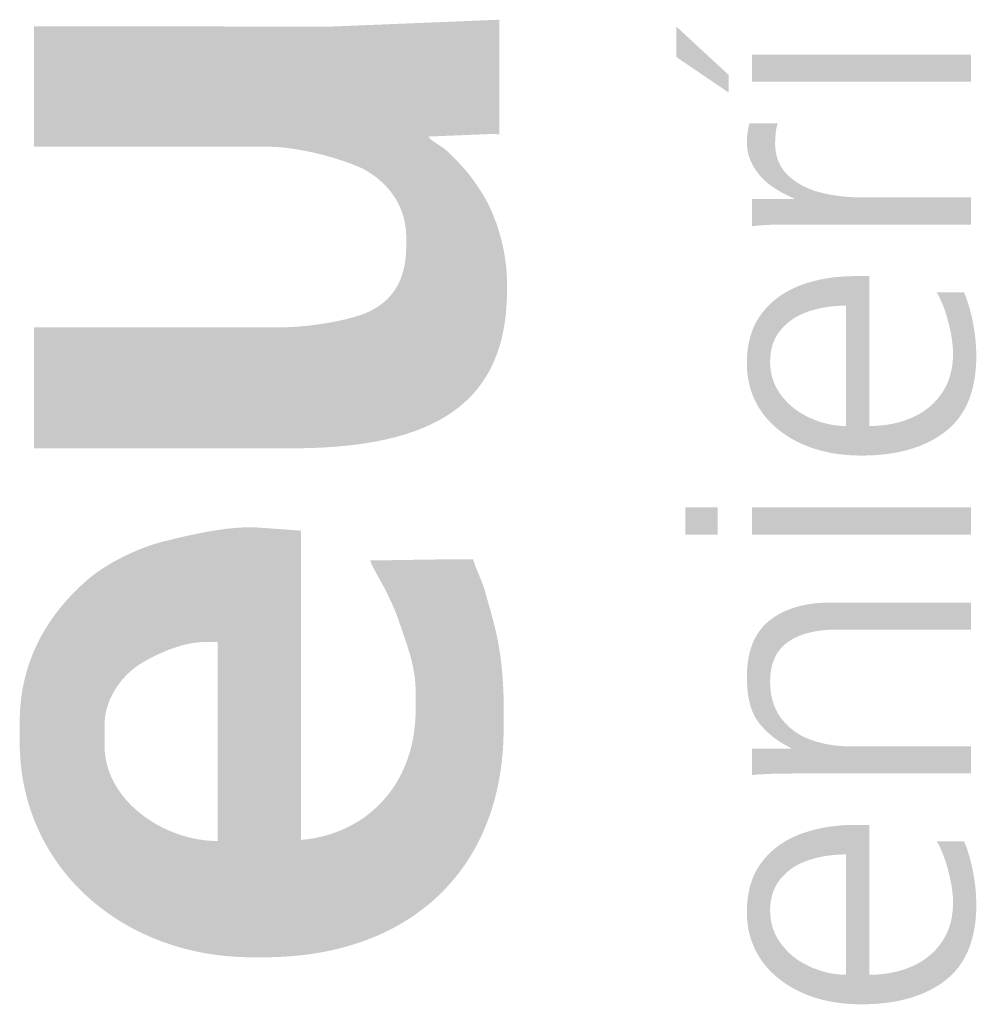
# Model space of a CAD drawing. Header units: millimetres. Extents: x -49 to 798, y -127 to 363.
# Tile 59 of 170: x 180.44 to 182.67, y -87.76 to -85.45. Entities that reach past the tile are written whole.
import ezdxf

# ---------------------------------------------------------------- set-up
doc = ezdxf.new("R2010")
doc.units = ezdxf.units.MM
doc.header["$MEASUREMENT"] = 0
doc.layers.add('grabado', color=3, linetype='Continuous', true_color=0x00ff00)

msp = doc.modelspace()

# ---------------------------------------------------------------- hatches: boundary and pattern name
at = {"layer": 'grabado'}
for points in [[(181.065, -86.4557), (181.1196, -86.4548), (181.1461, -86.4536), (181.1721, -86.4519), (181.1974, -86.4497), (181.2222, -86.4469), (181.2464, -86.4435), (181.2699, -86.4395), (181.2928, -86.4348), (181.3039, -86.4322), (181.3149, -86.4295), (181.3257, -86.4265), (181.3364, -86.4234), (181.3468, -86.4201), (181.3571, -86.4166), (181.3671, -86.413), (181.377, -86.4091), (181.3866, -86.405), (181.3961, -86.4008), (181.4054, -86.3963), (181.4144, -86.3916), (181.4233, -86.3868), (181.4319, -86.3817), (181.4403, -86.3764), (181.4485, -86.3708), (181.4565, -86.3651), (181.4642, -86.3591), (181.4717, -86.3529), (181.479, -86.3465), (181.4861, -86.3398), (181.4895, -86.3364), (181.4929, -86.3329), (181.4962, -86.3294), (181.4994, -86.3257), (181.5026, -86.3221), (181.5057, -86.3183), (181.5088, -86.3145), (181.5118, -86.3107), (181.5148, -86.3068), (181.5176, -86.3028), (181.5205, -86.2987), (181.5232, -86.2946), (181.5259, -86.2905), (181.5285, -86.2862), (181.5311, -86.2819), (181.5336, -86.2775), (181.536, -86.2731), (181.5384, -86.2686), (181.5407, -86.264), (181.5429, -86.2594), (181.5471, -86.2499), (181.5511, -86.2401), (181.5548, -86.2301), (181.5582, -86.2197), (181.5614, -86.2091), (181.5642, -86.1982), (181.5668, -86.187), (181.5691, -86.1755), (181.5711, -86.1637), (181.5728, -86.1516), (181.5742, -86.1392), (181.5752, -86.1265), (181.576, -86.1135), (181.5765, -86.1002), (181.5767, -86.0865), (181.5767, -86.0865), (181.5767, -86.0689), (181.5766, -86.0614), (181.5763, -86.054), (181.576, -86.0465), (181.5755, -86.0391), (181.5748, -86.0318), (181.574, -86.0244), (181.5731, -86.0171), (181.572, -86.0098), (181.5696, -85.9953), (181.5667, -85.9811), (181.5634, -85.9672), (181.5596, -85.9536), (181.5556, -85.9403), (181.5512, -85.9274), (181.5465, -85.9149), (181.5416, -85.903), (181.5364, -85.8916), (181.5311, -85.8807), (181.5283, -85.8755), (181.5256, -85.8705), (181.5228, -85.8656), (181.5199, -85.8609), (181.5061, -85.8397), (181.4998, -85.8305), (181.4935, -85.8219), (181.4869, -85.8134), (181.4799, -85.8049), (181.4721, -85.7961), (181.4632, -85.7866), (181.4467, -85.7697), (181.4423, -85.7654), (181.4379, -85.7612), (181.4335, -85.7574), (181.4314, -85.7555), (181.4292, -85.7538), (181.4274, -85.7526), (181.4091, -85.7404), (181.4063, -85.7385), (181.4036, -85.7365), (181.4011, -85.7346), (181.3999, -85.7337), (181.3987, -85.7327), (181.3977, -85.7318), (181.3967, -85.7309), (181.3958, -85.7301), (181.3954, -85.7296), (181.395, -85.7292), (181.3946, -85.7288), (181.3942, -85.7284), (181.3939, -85.728), (181.3936, -85.7276), (181.3935, -85.7274), (181.3933, -85.7272), (181.3932, -85.727), (181.3931, -85.7268), (181.393, -85.7266), (181.3929, -85.7265), (181.3928, -85.7263), (181.3927, -85.7261), (181.3927, -85.7261), (181.5464, -85.7198), (181.5464, -85.7198), (181.559, -85.7211), (181.559, -85.721), (181.559, -85.4527), (181.559, -85.4527), (181.1596, -85.469), (181.1595, -85.469), (180.4703, -85.4678), (180.4703, -85.4678), (180.4703, -85.75), (180.4703, -85.75), (181.0197, -85.75), (181.0264, -85.7501), (181.0332, -85.7504), (181.0402, -85.7507), (181.0473, -85.7513), (181.0619, -85.7527), (181.0768, -85.7547), (181.0919, -85.7572), (181.107, -85.76), (181.1222, -85.7632), (181.1372, -85.7667), (181.1519, -85.7705), (181.1663, -85.7745), (181.1801, -85.7787), (181.1933, -85.783), (181.2058, -85.7874), (181.2175, -85.7918), (181.2281, -85.7961), (181.233, -85.7983), (181.2377, -85.8005), (181.2427, -85.8031), (181.2478, -85.806), (181.2528, -85.8089), (181.2577, -85.8121), (181.2625, -85.8154), (181.2673, -85.8188), (181.2721, -85.8224), (181.2767, -85.8262), (181.2812, -85.8301), (181.2857, -85.8342), (181.29, -85.8384), (181.2942, -85.8427), (181.2983, -85.8473), (181.3022, -85.8519), (181.306, -85.8567), (181.3097, -85.8617), (181.3114, -85.8643), (181.3132, -85.8668), (181.3148, -85.8695), (181.3165, -85.8721), (181.3181, -85.8748), (181.3196, -85.8775), (181.3211, -85.8803), (181.3226, -85.8831), (181.324, -85.886), (181.3254, -85.8889), (181.3267, -85.8918), (181.328, -85.8947), (181.3292, -85.8977), (181.3303, -85.9008), (181.3314, -85.9038), (181.3325, -85.9069), (181.3335, -85.9101), (181.3344, -85.9133), (181.3353, -85.9165), (181.3361, -85.9198), (181.3369, -85.923), (181.3376, -85.9264), (181.3382, -85.9297), (181.3388, -85.9332), (181.3393, -85.9366), (181.3398, -85.9401), (181.3401, -85.9436), (181.3405, -85.9472), (181.3407, -85.9507), (181.3409, -85.9544), (181.341, -85.958), (181.341, -85.9617), (181.341, -85.9617), (181.341, -85.9819), (181.3409, -85.9893), (181.3407, -85.9964), (181.3402, -86.0034), (181.3396, -86.0102), (181.3387, -86.0169), (181.3377, -86.0233), (181.3366, -86.0296), (181.3352, -86.0357), (181.3337, -86.0416), (181.3329, -86.0445), (181.332, -86.0474), (181.3311, -86.0502), (181.3302, -86.053), (181.3292, -86.0558), (181.3281, -86.0585), (181.327, -86.0611), (181.3259, -86.0637), (181.3248, -86.0663), (181.3236, -86.0689), (181.3223, -86.0714), (181.321, -86.0738), (181.3197, -86.0762), (181.3183, -86.0786), (181.3169, -86.081), (181.3155, -86.0833), (181.314, -86.0855), (181.3125, -86.0878), (181.3109, -86.09), (181.3093, -86.0921), (181.3076, -86.0942), (181.3059, -86.0963), (181.3042, -86.0983), (181.3024, -86.1003), (181.3006, -86.1023), (181.2988, -86.1042), (181.2969, -86.1061), (181.295, -86.108), (181.293, -86.1098), (181.291, -86.1116), (181.289, -86.1134), (181.2869, -86.1151), (181.2848, -86.1168), (181.2827, -86.1184), (181.2805, -86.12), (181.2783, -86.1216), (181.276, -86.1232), (181.2737, -86.1247), (181.269, -86.1276), (181.2642, -86.1304), (181.2592, -86.1331), (181.2541, -86.1356), (181.25, -86.1375), (181.2456, -86.1394), (181.241, -86.1412), (181.236, -86.143), (181.2308, -86.1448), (181.2253, -86.1465), (181.2137, -86.1499), (181.2013, -86.153), (181.1883, -86.1561), (181.1747, -86.1589), (181.1608, -86.1615), (181.1467, -86.1638), (181.1324, -86.1659), (181.1182, -86.1678), (181.1041, -86.1693), (181.0904, -86.1705), (181.0771, -86.1714), (181.0644, -86.172), (181.0524, -86.1722), (181.0524, -86.1722), (180.4703, -86.1722), (180.4703, -86.1722), (180.4703, -86.4557), (180.4703, -86.4557)], [(182.0954, -85.6234), (182.0954, -85.5823), (182.0954, -85.5823), (181.9729, -85.4689), (181.9729, -85.4689), (181.9729, -85.5401), (181.9729, -85.5401)], [(182.6618, -85.5975), (182.6618, -85.5342), (182.6618, -85.5342), (182.1498, -85.5342), (182.1498, -85.5342), (182.1498, -85.5975), (182.1498, -85.5975)], [(182.6618, -85.9319), (182.6618, -85.8686), (182.6618, -85.8686), (182.4088, -85.8686), (182.3957, -85.8685), (182.3829, -85.8679), (182.3703, -85.867), (182.3579, -85.8658), (182.3457, -85.8641), (182.3337, -85.8622), (182.3219, -85.8598), (182.3103, -85.8571), (182.3047, -85.8556), (182.2992, -85.854), (182.2937, -85.8522), (182.2884, -85.8503), (182.2833, -85.8483), (182.2782, -85.8461), (182.2733, -85.8438), (182.2684, -85.8414), (182.2637, -85.8388), (182.2591, -85.8361), (182.2547, -85.8333), (182.2503, -85.8304), (182.2461, -85.8273), (182.242, -85.8241), (182.238, -85.8207), (182.2342, -85.8173), (182.2323, -85.8155), (182.2305, -85.8136), (182.2288, -85.8117), (182.2271, -85.8098), (182.2254, -85.8079), (182.2239, -85.8059), (182.2223, -85.8038), (182.2209, -85.8018), (182.2195, -85.7997), (182.2181, -85.7976), (182.2169, -85.7954), (182.2156, -85.7932), (182.2145, -85.7909), (182.2134, -85.7886), (182.2123, -85.7863), (182.2114, -85.784), (182.2104, -85.7816), (182.2096, -85.7792), (182.2088, -85.7767), (182.208, -85.7742), (182.2073, -85.7716), (182.2067, -85.7691), (182.2061, -85.7665), (182.2056, -85.7638), (182.2052, -85.7611), (182.2048, -85.7584), (182.2045, -85.7556), (182.2042, -85.7528), (182.204, -85.75), (182.2038, -85.7471), (182.2037, -85.7442), (182.2037, -85.7413), (182.2038, -85.7347), (182.2041, -85.7284), (182.2046, -85.7223), (182.2052, -85.7164), (182.2056, -85.7136), (182.206, -85.7107), (182.2065, -85.708), (182.207, -85.7053), (182.2076, -85.7027), (182.2082, -85.7001), (182.2089, -85.6975), (182.2096, -85.6951), (182.2096, -85.6951), (182.1435, -85.6951), (182.1421, -85.7005), (182.1409, -85.7059), (182.1399, -85.7114), (182.1391, -85.7169), (182.1384, -85.7225), (182.138, -85.728), (182.1377, -85.7336), (182.1376, -85.7393), (182.1377, -85.743), (182.1378, -85.7468), (182.1381, -85.7505), (182.1385, -85.7542), (182.1391, -85.7578), (182.1397, -85.7614), (182.1405, -85.765), (182.1414, -85.7685), (182.1424, -85.772), (182.1435, -85.7755), (182.1448, -85.779), (182.1461, -85.7824), (182.1476, -85.7857), (182.1492, -85.7891), (182.151, -85.7924), (182.1528, -85.7957), (182.1548, -85.7989), (182.1568, -85.802), (182.1588, -85.8051), (182.161, -85.8081), (182.1632, -85.8111), (182.1655, -85.814), (182.1678, -85.8168), (182.1702, -85.8196), (182.1727, -85.8223), (182.1753, -85.825), (182.178, -85.8276), (182.1807, -85.8302), (182.1834, -85.8326), (182.1863, -85.835), (182.1892, -85.8374), (182.1922, -85.8397), (182.1984, -85.8441), (182.2048, -85.8484), (182.2114, -85.8525), (182.2183, -85.8565), (182.2254, -85.8603), (182.2327, -85.8639), (182.2402, -85.8674), (182.2479, -85.8707), (182.2479, -85.8707), (182.2479, -85.8725), (182.2479, -85.8725), (182.1498, -85.8725), (182.1498, -85.8725), (182.1498, -85.9358), (182.1621, -85.9345), (182.1738, -85.9335), (182.185, -85.9328), (182.1957, -85.9324), (182.2641, -85.9319), (182.2642, -85.9319)], [(182.0695, -86.6572), (182.0695, -86.5939), (182.0695, -86.5939), (181.994, -86.5939), (181.994, -86.5939), (181.994, -86.6572), (181.994, -86.6572)], [(182.6618, -86.6572), (182.6618, -86.5939), (182.6618, -86.5939), (182.1498, -86.5939), (182.1498, -86.5939), (182.1498, -86.6572), (182.1498, -86.6572)], [(182.6618, -87.2159), (182.6618, -87.1526), (182.6618, -87.1526), (182.3783, -87.1526), (182.3724, -87.1526), (182.3665, -87.1524), (182.3607, -87.1521), (182.3549, -87.1517), (182.3491, -87.1512), (182.3434, -87.1506), (182.3378, -87.1498), (182.3321, -87.149), (182.3265, -87.148), (182.321, -87.1469), (182.3155, -87.1457), (182.31, -87.1444), (182.3046, -87.1429), (182.2992, -87.1414), (182.2939, -87.1397), (182.2886, -87.1379), (182.2834, -87.136), (182.2783, -87.134), (182.2758, -87.1329), (182.2733, -87.1317), (182.2709, -87.1306), (182.2684, -87.1294), (182.266, -87.1281), (182.2637, -87.1269), (182.2614, -87.1255), (182.2591, -87.1242), (182.2568, -87.1228), (182.2546, -87.1213), (182.2524, -87.1199), (182.2502, -87.1183), (182.248, -87.1168), (182.2459, -87.1152), (182.2438, -87.1136), (182.2417, -87.1119), (182.2397, -87.1102), (182.2377, -87.1084), (182.2357, -87.1067), (182.2338, -87.1048), (182.2319, -87.103), (182.23, -87.1011), (182.2281, -87.0991), (182.2263, -87.0972), (182.2245, -87.0951), (182.2227, -87.0931), (182.2193, -87.0889), (182.2176, -87.0867), (182.216, -87.0845), (182.2144, -87.0823), (182.2129, -87.08), (182.2114, -87.0777), (182.21, -87.0753), (182.2086, -87.0729), (182.2073, -87.0705), (182.2061, -87.068), (182.2049, -87.0655), (182.2037, -87.063), (182.2026, -87.0604), (182.2016, -87.0578), (182.2006, -87.0552), (182.1997, -87.0525), (182.1988, -87.0498), (182.198, -87.047), (182.1972, -87.0442), (182.1965, -87.0414), (182.1958, -87.0385), (182.1952, -87.0356), (182.1947, -87.0327), (182.1942, -87.0297), (182.1937, -87.0267), (182.1933, -87.0236), (182.193, -87.0205), (182.1927, -87.0174), (182.1924, -87.0142), (182.1921, -87.0078), (182.192, -87.0012), (182.192, -86.9973), (182.1922, -86.9934), (182.1924, -86.9897), (182.1926, -86.986), (182.193, -86.9824), (182.1934, -86.9788), (182.194, -86.9753), (182.1946, -86.9718), (182.1953, -86.9685), (182.196, -86.9652), (182.1969, -86.9619), (182.1978, -86.9588), (182.1988, -86.9556), (182.1999, -86.9526), (182.2011, -86.9496), (182.2023, -86.9467), (182.2036, -86.9438), (182.205, -86.9411), (182.2065, -86.9383), (182.2081, -86.9357), (182.2097, -86.9331), (182.2115, -86.9306), (182.2133, -86.9281), (182.2152, -86.9257), (182.2171, -86.9234), (182.2192, -86.9211), (182.2213, -86.9189), (182.2235, -86.9168), (182.2258, -86.9147), (182.2282, -86.9127), (182.2306, -86.9108), (182.2332, -86.9089), (182.2358, -86.9071), (182.2385, -86.9054), (182.2412, -86.9037), (182.244, -86.902), (182.2469, -86.9005), (182.2499, -86.8989), (182.2529, -86.8975), (182.256, -86.8961), (182.2591, -86.8947), (182.2623, -86.8934), (182.2656, -86.8922), (182.269, -86.891), (182.2724, -86.8899), (182.2759, -86.8888), (182.2795, -86.8878), (182.2831, -86.8869), (182.2868, -86.886), (182.2906, -86.8851), (182.2944, -86.8844), (182.2983, -86.8836), (182.3063, -86.8824), (182.3146, -86.8813), (182.3231, -86.8805), (182.3319, -86.8799), (182.341, -86.8796), (182.3503, -86.8795), (182.3504, -86.8795), (182.6618, -86.8795), (182.6618, -86.8795), (182.6618, -86.8162), (182.6618, -86.8162), (182.3343, -86.8162), (182.3231, -86.8164), (182.3122, -86.8169), (182.3016, -86.8177), (182.2913, -86.8188), (182.2862, -86.8195), (182.2813, -86.8203), (182.2764, -86.8212), (182.2715, -86.8221), (182.2668, -86.8232), (182.2621, -86.8243), (182.2575, -86.8255), (182.253, -86.8267), (182.2485, -86.8281), (182.2441, -86.8295), (182.2398, -86.8311), (182.2356, -86.8327), (182.2314, -86.8344), (182.2273, -86.8361), (182.2233, -86.838), (182.2194, -86.8399), (182.2155, -86.8419), (182.2117, -86.844), (182.208, -86.8462), (182.2043, -86.8485), (182.2008, -86.8508), (182.1973, -86.8533), (182.1938, -86.8558), (182.1905, -86.8584), (182.1872, -86.8611), (182.1841, -86.8638), (182.181, -86.8667), (182.1781, -86.8697), (182.1752, -86.8727), (182.1725, -86.8759), (182.1699, -86.8791), (182.1673, -86.8825), (182.1649, -86.8859), (182.1626, -86.8894), (182.1604, -86.8931), (182.1582, -86.8968), (182.1562, -86.9006), (182.1543, -86.9045), (182.1525, -86.9085), (182.1508, -86.9126), (182.1492, -86.9168), (182.1477, -86.9211), (182.1463, -86.9254), (182.145, -86.9299), (182.1438, -86.9345), (182.1428, -86.9391), (182.1418, -86.9439), (182.1409, -86.9487), (182.1401, -86.9536), (182.1395, -86.9587), (182.1389, -86.9638), (182.1384, -86.969), (182.1381, -86.9743), (182.1378, -86.9797), (182.1377, -86.9852), (182.1376, -86.9908), (182.1377, -86.9996), (182.1381, -87.0081), (182.1386, -87.0164), (182.1394, -87.0244), (182.1404, -87.0321), (182.141, -87.0358), (182.1417, -87.0395), (182.1424, -87.0431), (182.1432, -87.0467), (182.144, -87.0501), (182.1449, -87.0535), (182.1458, -87.0569), (182.1468, -87.0602), (182.1478, -87.0634), (182.1489, -87.0665), (182.1501, -87.0696), (182.1513, -87.0726), (182.1526, -87.0755), (182.1539, -87.0783), (182.1553, -87.0811), (182.1567, -87.0839), (182.1582, -87.0865), (182.1598, -87.0891), (182.1614, -87.0916), (182.1631, -87.0941), (182.1648, -87.0964), (182.1666, -87.0987), (182.1702, -87.1032), (182.174, -87.1076), (182.178, -87.1118), (182.182, -87.1159), (182.1862, -87.1199), (182.1906, -87.1238), (182.195, -87.1276), (182.1996, -87.1313), (182.2043, -87.1348), (182.2092, -87.1382), (182.2141, -87.1416), (182.2193, -87.1448), (182.2245, -87.1479), (182.2299, -87.1509), (182.2354, -87.1537), (182.241, -87.1565), (182.241, -87.1565), (182.241, -87.1585), (182.241, -87.1585), (182.1498, -87.1585), (182.1498, -87.1585), (182.1498, -87.2198), (182.1606, -87.2188), (182.1726, -87.218), (182.2002, -87.2168), (182.27, -87.2159), (182.27, -87.2159)]]:
    msp.add_hatch(color=256, dxfattribs=at).paths.add_polyline_path(points, flags=0)
h = msp.add_hatch(color=256, dxfattribs=at)
h.paths.add_polyline_path([(182.5813, -86.0909), (182.5832, -86.0939), (182.585, -86.097), (182.5868, -86.1002), (182.5886, -86.1037), (182.5903, -86.1073), (182.592, -86.111), (182.5937, -86.1149), (182.5954, -86.119), (182.5987, -86.1277), (182.6019, -86.137), (182.605, -86.1469), (182.6079, -86.1576), (182.6107, -86.1683), (182.6131, -86.1787), (182.6151, -86.1888), (182.6168, -86.1986), (182.618, -86.2081), (182.6185, -86.2127), (182.6189, -86.2172), (182.6193, -86.2217), (182.6195, -86.226), (182.6196, -86.2303), (182.6197, -86.2345), (182.6196, -86.2411), (182.6193, -86.2476), (182.6188, -86.2539), (182.6181, -86.2601), (182.6176, -86.2632), (182.6172, -86.2662), (182.6166, -86.2692), (182.6161, -86.2722), (182.6154, -86.2752), (182.6147, -86.2781), (182.614, -86.281), (182.6132, -86.2839), (182.6124, -86.2867), (182.6115, -86.2895), (182.6106, -86.2923), (182.6096, -86.295), (182.6086, -86.2978), (182.6075, -86.3005), (182.6064, -86.3031), (182.6052, -86.3057), (182.604, -86.3084), (182.6027, -86.3109), (182.6013, -86.3135), (182.5999, -86.316), (182.5985, -86.3185), (182.597, -86.3209), (182.5955, -86.3234), (182.5923, -86.3281), (182.5906, -86.3305), (182.5889, -86.3328), (182.5872, -86.335), (182.5854, -86.3373), (182.5836, -86.3394), (182.5818, -86.3416), (182.5799, -86.3437), (182.578, -86.3458), (182.576, -86.3478), (182.574, -86.3499), (182.572, -86.3518), (182.5699, -86.3538), (182.5678, -86.3557), (182.5657, -86.3575), (182.5635, -86.3594), (182.5613, -86.3612), (182.559, -86.3629), (182.5567, -86.3646), (182.5544, -86.3663), (182.5521, -86.368), (182.5497, -86.3696), (182.5472, -86.3712), (182.5447, -86.3727), (182.5397, -86.3757), (182.5345, -86.3785), (182.5291, -86.3812), (182.5236, -86.3837), (182.518, -86.3861), (182.5123, -86.3883), (182.5065, -86.3903), (182.5006, -86.3923), (182.4947, -86.394), (182.4886, -86.3956), (182.4825, -86.3971), (182.4764, -86.3984), (182.4701, -86.3995), (182.4638, -86.4005), (182.4573, -86.4014), (182.4508, -86.402), (182.4442, -86.4026), (182.4376, -86.403), (182.4308, -86.4032), (182.424, -86.4033), (182.424, -86.4032), (182.424, -86.0526), (182.424, -86.0526), (182.3917, -86.0526), (182.3828, -86.0527), (182.374, -86.0529), (182.3653, -86.0534), (182.3567, -86.054), (182.3483, -86.0547), (182.3399, -86.0556), (182.3317, -86.0567), (182.3236, -86.058), (182.3156, -86.0594), (182.3077, -86.061), (182.2999, -86.0628), (182.2922, -86.0647), (182.2847, -86.0669), (182.2772, -86.0691), (182.2699, -86.0716), (182.2626, -86.0742), (182.2556, -86.077), (182.2487, -86.08), (182.242, -86.0831), (182.2355, -86.0865), (182.2291, -86.09), (182.226, -86.0918), (182.223, -86.0937), (182.22, -86.0956), (182.217, -86.0976), (182.2141, -86.0996), (182.2112, -86.1017), (182.2084, -86.1038), (182.2056, -86.106), (182.2028, -86.1082), (182.2001, -86.1104), (182.1975, -86.1127), (182.1949, -86.1151), (182.1923, -86.1175), (182.1898, -86.1199), (182.1874, -86.1224), (182.185, -86.1249), (182.1826, -86.1275), (182.1803, -86.1302), (182.178, -86.1328), (182.1757, -86.1356), (182.1736, -86.1383), (182.1714, -86.1411), (182.1693, -86.144), (182.1673, -86.1469), (182.1654, -86.1499), (182.1635, -86.1529), (182.1617, -86.1559), (182.1599, -86.1591), (182.1582, -86.1622), (182.1566, -86.1654), (182.155, -86.1687), (182.1536, -86.1719), (182.1521, -86.1753), (182.1508, -86.1787), (182.1495, -86.1821), (182.1483, -86.1856), (182.1471, -86.1892), (182.146, -86.1927), (182.145, -86.1964), (182.1441, -86.2001), (182.1432, -86.2038), (182.1423, -86.2076), (182.1416, -86.2114), (182.1409, -86.2153), (182.1403, -86.2192), (182.1397, -86.2232), (182.1388, -86.2312), (182.1381, -86.2395), (182.1377, -86.248), (182.1376, -86.2566), (182.1377, -86.2626), (182.1379, -86.2685), (182.1383, -86.2743), (182.1388, -86.2801), (182.1395, -86.2858), (182.1403, -86.2915), (182.1413, -86.297), (182.1425, -86.3026), (182.1438, -86.308), (182.1452, -86.3134), (182.1468, -86.3187), (182.1485, -86.324), (182.1504, -86.3292), (182.1525, -86.3343), (182.1547, -86.3394), (182.157, -86.3443), (182.1595, -86.3493), (182.1621, -86.3542), (182.1649, -86.3589), (182.1678, -86.3636), (182.1708, -86.3682), (182.174, -86.3727), (182.1773, -86.3772), (182.1808, -86.3815), (182.1844, -86.3858), (182.1881, -86.39), (182.192, -86.3941), (182.196, -86.3981), (182.2001, -86.402), (182.2044, -86.4059), (182.2089, -86.4096), (182.2134, -86.4133), (182.2181, -86.4169), (182.2228, -86.4204), (182.2277, -86.4237), (182.2326, -86.427), (182.2376, -86.4301), (182.2427, -86.4332), (182.2479, -86.4361), (182.2532, -86.4389), (182.2586, -86.4416), (182.2641, -86.4442), (182.2697, -86.4467), (182.2754, -86.4491), (182.2811, -86.4514), (182.287, -86.4535), (182.2929, -86.4556), (182.299, -86.4575), (182.3051, -86.4593), (182.3112, -86.461), (182.3175, -86.4625), (182.3238, -86.464), (182.3302, -86.4653), (182.3367, -86.4666), (182.3433, -86.4677), (182.3499, -86.4686), (182.3566, -86.4695), (182.3634, -86.4703), (182.3703, -86.4709), (182.3772, -86.4715), (182.3913, -86.4722), (182.4057, -86.4724), (182.421, -86.4722), (182.4359, -86.4715), (182.4503, -86.4704), (182.4644, -86.4689), (182.4713, -86.4679), (182.4781, -86.4669), (182.4847, -86.4658), (182.4913, -86.4645), (182.4978, -86.4631), (182.5042, -86.4616), (182.5104, -86.4601), (182.5166, -86.4584), (182.5227, -86.4565), (182.5287, -86.4546), (182.5345, -86.4526), (182.5403, -86.4505), (182.546, -86.4482), (182.5516, -86.4459), (182.557, -86.4434), (182.5624, -86.4408), (182.5677, -86.4381), (182.5728, -86.4354), (182.5779, -86.4325), (182.5829, -86.4294), (182.5877, -86.4263), (182.5925, -86.4231), (182.5972, -86.4198), (182.6018, -86.4163), (182.6062, -86.4127), (182.6105, -86.409), (182.6147, -86.4052), (182.6187, -86.4013), (182.6226, -86.3972), (182.6263, -86.393), (182.6299, -86.3886), (182.6334, -86.3842), (182.6367, -86.3796), (182.6399, -86.3749), (182.6429, -86.3701), (182.6458, -86.3651), (182.6486, -86.36), (182.6512, -86.3548), (182.6537, -86.3495), (182.656, -86.344), (182.6582, -86.3384), (182.6602, -86.3327), (182.6621, -86.3268), (182.6639, -86.3209), (182.6655, -86.3148), (182.667, -86.3086), (182.6683, -86.3022), (182.6695, -86.2957), (182.6706, -86.2891), (182.6715, -86.2824), (182.6723, -86.2756), (182.6729, -86.2686), (182.6734, -86.2615), (182.6738, -86.2542), (182.674, -86.2469), (182.6741, -86.2394), (182.6739, -86.2302), (182.6736, -86.2209), (182.673, -86.2116), (182.6722, -86.2021), (182.6712, -86.1926), (182.6699, -86.1831), (182.6684, -86.1734), (182.6667, -86.1637), (182.6648, -86.154), (182.6627, -86.1445), (182.6603, -86.1351), (182.6578, -86.126), (182.655, -86.1169), (182.6521, -86.1081), (182.649, -86.0994), (182.6456, -86.0909), (182.6456, -86.0909)], flags=0)
h.paths.add_polyline_path([(182.3696, -86.4033), (182.3696, -86.1217), (182.3637, -86.1218), (182.3578, -86.1219), (182.352, -86.1222), (182.3462, -86.1226), (182.3406, -86.1231), (182.3349, -86.1236), (182.3294, -86.1243), (182.3238, -86.1251), (182.3184, -86.126), (182.313, -86.127), (182.3076, -86.1281), (182.3023, -86.1294), (182.2971, -86.1307), (182.2919, -86.1321), (182.2868, -86.1336), (182.2817, -86.1353), (182.2768, -86.137), (182.2719, -86.1389), (182.2672, -86.1409), (182.2626, -86.143), (182.2581, -86.1452), (182.2538, -86.1476), (182.2516, -86.1488), (182.2495, -86.1501), (182.2475, -86.1514), (182.2454, -86.1527), (182.2434, -86.1541), (182.2414, -86.1555), (182.2395, -86.1569), (182.2375, -86.1584), (182.2357, -86.1599), (182.2338, -86.1614), (182.232, -86.163), (182.2301, -86.1646), (182.2284, -86.1662), (182.2266, -86.1679), (182.2249, -86.1695), (182.2232, -86.1713), (182.2216, -86.173), (182.2199, -86.1748), (182.2183, -86.1766), (182.2168, -86.1785), (182.2152, -86.1803), (182.2138, -86.1822), (182.2123, -86.1842), (182.211, -86.1861), (182.2096, -86.1881), (182.2083, -86.1901), (182.2071, -86.1922), (182.2059, -86.1942), (182.2048, -86.1963), (182.2037, -86.1985), (182.2026, -86.2006), (182.2017, -86.2028), (182.2007, -86.205), (182.1998, -86.2073), (182.199, -86.2095), (182.1982, -86.2118), (182.1974, -86.2142), (182.1967, -86.2165), (182.1961, -86.2189), (182.1955, -86.2213), (182.1949, -86.2238), (182.1944, -86.2263), (182.194, -86.2288), (182.1935, -86.2313), (182.1932, -86.2339), (182.1929, -86.2365), (182.1926, -86.2391), (182.1924, -86.2417), (182.1922, -86.2444), (182.1921, -86.2471), (182.192, -86.2499), (182.192, -86.2526), (182.192, -86.2554), (182.1921, -86.2581), (182.1922, -86.2608), (182.1924, -86.2635), (182.1926, -86.2662), (182.1929, -86.2689), (182.1932, -86.2715), (182.1936, -86.2741), (182.194, -86.2767), (182.1945, -86.2793), (182.195, -86.2819), (182.1956, -86.2844), (182.1962, -86.2869), (182.1969, -86.2894), (182.1976, -86.2919), (182.1984, -86.2944), (182.1993, -86.2968), (182.2001, -86.2993), (182.2011, -86.3017), (182.202, -86.3041), (182.2031, -86.3064), (182.2042, -86.3088), (182.2053, -86.3111), (182.2065, -86.3134), (182.2077, -86.3157), (182.209, -86.318), (182.2103, -86.3202), (182.2117, -86.3224), (182.2132, -86.3246), (182.2146, -86.3268), (182.2162, -86.329), (182.2178, -86.3311), (182.221, -86.3354), (182.2244, -86.3395), (182.228, -86.3435), (182.2316, -86.3473), (182.2354, -86.3511), (182.2393, -86.3547), (182.2433, -86.3582), (182.2475, -86.3616), (182.2518, -86.3649), (182.2562, -86.368), (182.2607, -86.3711), (182.2654, -86.374), (182.2702, -86.3767), (182.2751, -86.3794), (182.2801, -86.3819), (182.2852, -86.3844), (182.2904, -86.3866), (182.2957, -86.3888), (182.3009, -86.3908), (182.3061, -86.3926), (182.3114, -86.3943), (182.3166, -86.3959), (182.3219, -86.3973), (182.3272, -86.3985), (182.3324, -86.3996), (182.3377, -86.4006), (182.343, -86.4014), (182.3483, -86.4021), (182.3536, -86.4026), (182.3589, -86.403), (182.3643, -86.4032)], flags=0)
h = msp.add_hatch(color=256, dxfattribs=at)
h.paths.add_polyline_path([(180.9912, -86.6406), (180.9847, -86.6403), (180.978, -86.6402), (180.9711, -86.6402), (180.9641, -86.6404), (180.9498, -86.6411), (180.9351, -86.6423), (180.9201, -86.6439), (180.905, -86.646), (180.8898, -86.6483), (180.8747, -86.6508), (180.8452, -86.6566), (180.8173, -86.6627), (180.7703, -86.6742), (180.7592, -86.6773), (180.748, -86.6807), (180.7366, -86.6846), (180.7251, -86.6889), (180.7136, -86.6935), (180.7021, -86.6984), (180.6908, -86.7036), (180.6796, -86.709), (180.6686, -86.7147), (180.6578, -86.7205), (180.6474, -86.7265), (180.6374, -86.7327), (180.6277, -86.7389), (180.6186, -86.7452), (180.6099, -86.7515), (180.6059, -86.7547), (180.6019, -86.7578), (180.5938, -86.7648), (180.5857, -86.772), (180.5777, -86.7795), (180.5698, -86.7871), (180.562, -86.7949), (180.5543, -86.803), (180.5467, -86.8113), (180.5393, -86.8198), (180.5321, -86.8285), (180.525, -86.8375), (180.5181, -86.8467), (180.5114, -86.8561), (180.5049, -86.8658), (180.4987, -86.8757), (180.4926, -86.8858), (180.4868, -86.8962), (180.4813, -86.9068), (180.476, -86.9177), (180.471, -86.9288), (180.4663, -86.9401), (180.4619, -86.9518), (180.4578, -86.9636), (180.4541, -86.9758), (180.4507, -86.9882), (180.4476, -87.0009), (180.4449, -87.0138), (180.4426, -87.027), (180.4407, -87.0405), (180.4392, -87.0543), (180.4381, -87.0683), (180.4374, -87.0826), (180.4372, -87.0972), (180.4372, -87.0972), (180.4372, -87.1421), (180.4374, -87.156), (180.4379, -87.1697), (180.4388, -87.1833), (180.44, -87.1967), (180.4416, -87.21), (180.4435, -87.2232), (180.4457, -87.2362), (180.4483, -87.249), (180.4512, -87.2617), (180.4544, -87.2743), (180.4579, -87.2867), (180.4618, -87.2989), (180.4659, -87.311), (180.4703, -87.3229), (180.4751, -87.3346), (180.4801, -87.3461), (180.4854, -87.3575), (180.491, -87.3687), (180.4969, -87.3798), (180.503, -87.3906), (180.5095, -87.4013), (180.5162, -87.4117), (180.5231, -87.422), (180.5303, -87.4321), (180.5378, -87.442), (180.5455, -87.4517), (180.5535, -87.4612), (180.5617, -87.4704), (180.5701, -87.4795), (180.5788, -87.4884), (180.5876, -87.497), (180.5968, -87.5055), (180.6061, -87.5137), (180.6156, -87.5217), (180.6254, -87.5295), (180.6354, -87.5371), (180.6455, -87.5444), (180.6559, -87.5515), (180.6664, -87.5583), (180.6772, -87.565), (180.6881, -87.5714), (180.6992, -87.5775), (180.7105, -87.5834), (180.7219, -87.5891), (180.7336, -87.5945), (180.7453, -87.5996), (180.7573, -87.6045), (180.7694, -87.6092), (180.7816, -87.6135), (180.794, -87.6177), (180.8065, -87.6215), (180.8191, -87.6251), (180.8319, -87.6284), (180.8448, -87.6314), (180.8579, -87.6342), (180.871, -87.6367), (180.8843, -87.6389), (180.8977, -87.6408), (180.9111, -87.6424), (180.9247, -87.6438), (180.9384, -87.6448), (180.9522, -87.6456), (180.966, -87.646), (180.98, -87.6462), (180.98, -87.6462), (181.0086, -87.6462), (181.0244, -87.646), (181.04, -87.6456), (181.0554, -87.6448), (181.0707, -87.6438), (181.0857, -87.6425), (181.1006, -87.6409), (181.1153, -87.639), (181.1298, -87.6368), (181.1441, -87.6343), (181.1582, -87.6315), (181.1722, -87.6285), (181.1859, -87.6252), (181.1994, -87.6216), (181.2128, -87.6177), (181.2259, -87.6136), (181.2388, -87.6092), (181.2515, -87.6045), (181.264, -87.5995), (181.2763, -87.5943), (181.2884, -87.5888), (181.3003, -87.5831), (181.3119, -87.5771), (181.3233, -87.5708), (181.3345, -87.5642), (181.3454, -87.5575), (181.3562, -87.5504), (181.3667, -87.5431), (181.3769, -87.5355), (181.3869, -87.5277), (181.3967, -87.5197), (181.4062, -87.5114), (181.4155, -87.5028), (181.4246, -87.494), (181.4334, -87.485), (181.4419, -87.4757), (181.4502, -87.4662), (181.4582, -87.4565), (181.466, -87.4465), (181.4735, -87.4363), (181.4807, -87.4258), (181.4877, -87.4151), (181.4944, -87.4042), (181.5009, -87.3931), (181.507, -87.3817), (181.5129, -87.3701), (181.5185, -87.3583), (181.5238, -87.3463), (181.5289, -87.334), (181.5336, -87.3216), (181.5381, -87.3089), (181.5422, -87.296), (181.5461, -87.2829), (181.5497, -87.2696), (181.553, -87.256), (181.556, -87.2423), (181.5586, -87.2284), (181.561, -87.2142), (181.5631, -87.1999), (181.5648, -87.1853), (181.5663, -87.1706), (181.5674, -87.1557), (181.5682, -87.1405), (181.5687, -87.1252), (181.5688, -87.1097), (181.5688, -87.1097), (181.5688, -87.056), (181.5685, -87.0317), (181.5675, -87.0073), (181.5657, -86.9832), (181.5634, -86.9595), (181.5604, -86.9363), (181.5567, -86.9137), (181.5547, -86.9028), (181.5525, -86.892), (181.5501, -86.8816), (181.5476, -86.8714), (181.5369, -86.8308), (181.5239, -86.7855), (181.5224, -86.7808), (181.5208, -86.7759), (181.519, -86.771), (181.5151, -86.7612), (181.5032, -86.7325), (181.5016, -86.7281), (181.5001, -86.7237), (181.4994, -86.7216), (181.4988, -86.7195), (181.4982, -86.7174), (181.4977, -86.7154), (181.4977, -86.7154), (181.4191, -86.7154), (181.4191, -86.7154), (181.2569, -86.7179), (181.257, -86.7182), (181.2571, -86.7185), (181.2572, -86.719), (181.2574, -86.7197), (181.2577, -86.7204), (181.2582, -86.7218), (181.2588, -86.7235), (181.2596, -86.7252), (181.2604, -86.7271), (181.2624, -86.7312), (181.2671, -86.7405), (181.2919, -86.7853), (181.3084, -86.8205), (181.3125, -86.8299), (181.3164, -86.8393), (181.32, -86.8486), (181.3216, -86.8532), (181.3231, -86.8576), (181.3361, -86.8953), (181.3428, -86.9151), (181.3491, -86.9355), (181.352, -86.9459), (181.3546, -86.9565), (181.357, -86.9673), (181.359, -86.9782), (181.3599, -86.9837), (181.3607, -86.9893), (181.3614, -86.9949), (181.3619, -87.0005), (181.3624, -87.0062), (181.3627, -87.012), (181.3629, -87.0178), (181.363, -87.0236), (181.363, -87.0236), (181.363, -87.0685), (181.3629, -87.0764), (181.3627, -87.0841), (181.3623, -87.0919), (181.3617, -87.0995), (181.361, -87.1071), (181.3601, -87.1146), (181.3591, -87.122), (181.358, -87.1293), (181.3566, -87.1366), (181.3552, -87.1437), (181.3536, -87.1508), (181.3518, -87.1578), (181.3499, -87.1648), (181.3479, -87.1716), (181.3457, -87.1783), (181.3433, -87.185), (181.3409, -87.1916), (181.3383, -87.198), (181.3355, -87.2044), (181.3327, -87.2107), (181.3297, -87.2169), (181.3265, -87.223), (181.3233, -87.2289), (181.3199, -87.2348), (181.3164, -87.2406), (181.3127, -87.2463), (181.3089, -87.2519), (181.3051, -87.2573), (181.301, -87.2627), (181.2969, -87.2679), (181.2926, -87.2731), (181.2883, -87.2781), (181.2838, -87.283), (181.2792, -87.2878), (181.2745, -87.2925), (181.2696, -87.2971), (181.2647, -87.3015), (181.2597, -87.3058), (181.2545, -87.31), (181.2492, -87.3141), (181.2439, -87.3181), (181.2384, -87.3219), (181.2328, -87.3256), (181.2272, -87.3292), (181.2214, -87.3327), (181.2155, -87.336), (181.2096, -87.3392), (181.2035, -87.3422), (181.1973, -87.3451), (181.1911, -87.3479), (181.1848, -87.3505), (181.1783, -87.353), (181.1718, -87.3554), (181.1652, -87.3576), (181.1585, -87.3597), (181.1518, -87.3616), (181.1449, -87.3634), (181.138, -87.365), (181.131, -87.3665), (181.1239, -87.3679), (181.1167, -87.369), (181.1094, -87.3701), (181.1021, -87.371), (181.0947, -87.3717), (181.0947, -87.3716), (181.0947, -86.648), (181.0947, -86.648)], flags=0)
h.paths.add_polyline_path([(180.9001, -87.3742), (180.9001, -86.9088), (180.9001, -86.9088), (180.8677, -86.9088), (180.8651, -86.9088), (180.8626, -86.9089), (180.8574, -86.9092), (180.8522, -86.9097), (180.8469, -86.9103), (180.8415, -86.9111), (180.8361, -86.9121), (180.8307, -86.9132), (180.8252, -86.9144), (180.8197, -86.9158), (180.8143, -86.9173), (180.8088, -86.9189), (180.8033, -86.9206), (180.7924, -86.9244), (180.7817, -86.9284), (180.7713, -86.9328), (180.7612, -86.9373), (180.7514, -86.942), (180.7422, -86.9467), (180.7335, -86.9514), (180.7255, -86.9561), (180.7182, -86.9606), (180.7149, -86.9628), (180.7117, -86.9649), (180.7082, -86.9675), (180.7047, -86.9701), (180.7012, -86.973), (180.6977, -86.9759), (180.6942, -86.979), (180.6908, -86.9822), (180.6874, -86.9856), (180.684, -86.989), (180.6807, -86.9926), (180.6775, -86.9964), (180.6743, -87.0002), (180.6712, -87.0042), (180.6681, -87.0082), (180.6652, -87.0124), (180.6624, -87.0167), (180.6596, -87.0211), (180.657, -87.0256), (180.6545, -87.0302), (180.6521, -87.0349), (180.6498, -87.0397), (180.6477, -87.0445), (180.6457, -87.0495), (180.6439, -87.0546), (180.6422, -87.0597), (180.6407, -87.0649), (180.64, -87.0675), (180.6394, -87.0702), (180.6388, -87.0729), (180.6383, -87.0756), (180.6378, -87.0783), (180.6373, -87.081), (180.6369, -87.0838), (180.6366, -87.0865), (180.6363, -87.0893), (180.636, -87.0921), (180.6358, -87.0949), (180.6357, -87.0977), (180.6356, -87.1006), (180.6356, -87.1034), (180.6356, -87.1034), (180.6356, -87.1508), (180.6357, -87.1568), (180.636, -87.1627), (180.6365, -87.1685), (180.6372, -87.1743), (180.638, -87.1801), (180.6391, -87.1858), (180.6403, -87.1914), (180.6417, -87.197), (180.6433, -87.2025), (180.6451, -87.208), (180.647, -87.2134), (180.6491, -87.2187), (180.6514, -87.224), (180.6538, -87.2292), (180.6563, -87.2343), (180.659, -87.2394), (180.6619, -87.2444), (180.6649, -87.2494), (180.668, -87.2542), (180.6713, -87.259), (180.6747, -87.2637), (180.6783, -87.2684), (180.6819, -87.2729), (180.6857, -87.2774), (180.6896, -87.2818), (180.6937, -87.2861), (180.6978, -87.2904), (180.7021, -87.2945), (180.7064, -87.2986), (180.7109, -87.3026), (180.7155, -87.3064), (180.7201, -87.3102), (180.7249, -87.3139), (180.7297, -87.3175), (180.7347, -87.321), (180.7397, -87.3244), (180.7448, -87.3277), (180.7499, -87.331), (180.7552, -87.3341), (180.7605, -87.3371), (180.7659, -87.34), (180.7713, -87.3427), (180.7768, -87.3454), (180.7824, -87.348), (180.788, -87.3505), (180.7936, -87.3528), (180.7993, -87.355), (180.8051, -87.3572), (180.8109, -87.3592), (180.8167, -87.3611), (180.8226, -87.3628), (180.8284, -87.3645), (180.8343, -87.366), (180.8403, -87.3674), (180.8462, -87.3686), (180.8522, -87.3698), (180.8582, -87.3708), (180.8642, -87.3717), (180.8702, -87.3724), (180.8762, -87.3731), (180.8822, -87.3735), (180.8882, -87.3739), (180.8941, -87.3741)], flags=0)
h = msp.add_hatch(color=256, dxfattribs=at)
h.paths.add_polyline_path([(182.5813, -87.3748), (182.5832, -87.3777), (182.585, -87.3808), (182.5868, -87.3841), (182.5886, -87.3875), (182.5903, -87.3911), (182.592, -87.3948), (182.5937, -87.3988), (182.5954, -87.4029), (182.5987, -87.4115), (182.6019, -87.4208), (182.605, -87.4308), (182.6079, -87.4414), (182.6107, -87.4521), (182.6131, -87.4626), (182.6151, -87.4727), (182.6168, -87.4824), (182.618, -87.4919), (182.6185, -87.4965), (182.6189, -87.501), (182.6193, -87.5055), (182.6195, -87.5099), (182.6196, -87.5142), (182.6197, -87.5184), (182.6196, -87.5249), (182.6193, -87.5314), (182.6188, -87.5377), (182.6181, -87.5439), (182.6176, -87.547), (182.6172, -87.5501), (182.6166, -87.5531), (182.6161, -87.556), (182.6154, -87.559), (182.6147, -87.5619), (182.614, -87.5648), (182.6132, -87.5677), (182.6124, -87.5705), (182.6115, -87.5733), (182.6106, -87.5761), (182.6096, -87.5789), (182.6086, -87.5816), (182.6075, -87.5843), (182.6064, -87.5869), (182.6052, -87.5896), (182.604, -87.5922), (182.6027, -87.5948), (182.6013, -87.5973), (182.5999, -87.5998), (182.5985, -87.6023), (182.597, -87.6048), (182.5955, -87.6072), (182.5923, -87.612), (182.5906, -87.6143), (182.5889, -87.6166), (182.5872, -87.6189), (182.5854, -87.6211), (182.5836, -87.6233), (182.5818, -87.6254), (182.5799, -87.6275), (182.578, -87.6296), (182.576, -87.6317), (182.574, -87.6337), (182.572, -87.6357), (182.5699, -87.6376), (182.5678, -87.6395), (182.5657, -87.6414), (182.5635, -87.6432), (182.5613, -87.645), (182.559, -87.6467), (182.5567, -87.6485), (182.5544, -87.6502), (182.5521, -87.6518), (182.5497, -87.6534), (182.5472, -87.655), (182.5447, -87.6565), (182.5397, -87.6595), (182.5345, -87.6623), (182.5291, -87.665), (182.5236, -87.6675), (182.518, -87.6699), (182.5123, -87.6721), (182.5065, -87.6742), (182.5006, -87.6761), (182.4947, -87.6778), (182.4886, -87.6794), (182.4825, -87.6809), (182.4764, -87.6822), (182.4701, -87.6833), (182.4638, -87.6843), (182.4573, -87.6852), (182.4508, -87.6859), (182.4442, -87.6864), (182.4376, -87.6868), (182.4308, -87.687), (182.424, -87.6871), (182.424, -87.6871), (182.424, -87.3364), (182.424, -87.3364), (182.3917, -87.3364), (182.3828, -87.3365), (182.374, -87.3368), (182.3653, -87.3372), (182.3567, -87.3378), (182.3483, -87.3385), (182.3399, -87.3395), (182.3317, -87.3406), (182.3236, -87.3418), (182.3156, -87.3433), (182.3077, -87.3449), (182.2999, -87.3466), (182.2922, -87.3486), (182.2847, -87.3507), (182.2772, -87.353), (182.2699, -87.3554), (182.2626, -87.358), (182.2556, -87.3608), (182.2487, -87.3638), (182.242, -87.3669), (182.2355, -87.3703), (182.2291, -87.3738), (182.226, -87.3757), (182.223, -87.3775), (182.22, -87.3795), (182.217, -87.3814), (182.2141, -87.3835), (182.2112, -87.3855), (182.2084, -87.3876), (182.2056, -87.3898), (182.2028, -87.392), (182.2001, -87.3943), (182.1975, -87.3966), (182.1949, -87.3989), (182.1923, -87.4013), (182.1898, -87.4038), (182.1874, -87.4062), (182.185, -87.4088), (182.1826, -87.4114), (182.1803, -87.414), (182.178, -87.4167), (182.1757, -87.4194), (182.1736, -87.4222), (182.1714, -87.425), (182.1693, -87.4278), (182.1673, -87.4307), (182.1654, -87.4337), (182.1635, -87.4367), (182.1617, -87.4398), (182.1599, -87.4429), (182.1582, -87.446), (182.1566, -87.4492), (182.155, -87.4525), (182.1536, -87.4558), (182.1521, -87.4591), (182.1508, -87.4625), (182.1495, -87.466), (182.1483, -87.4694), (182.1471, -87.473), (182.146, -87.4766), (182.145, -87.4802), (182.1441, -87.4839), (182.1432, -87.4876), (182.1423, -87.4914), (182.1416, -87.4952), (182.1409, -87.4991), (182.1403, -87.503), (182.1397, -87.507), (182.1388, -87.5151), (182.1381, -87.5233), (182.1377, -87.5318), (182.1376, -87.5405), (182.1377, -87.5464), (182.1379, -87.5523), (182.1383, -87.5582), (182.1388, -87.5639), (182.1395, -87.5696), (182.1403, -87.5753), (182.1413, -87.5809), (182.1425, -87.5864), (182.1438, -87.5918), (182.1452, -87.5972), (182.1468, -87.6026), (182.1485, -87.6078), (182.1504, -87.613), (182.1525, -87.6181), (182.1547, -87.6232), (182.157, -87.6282), (182.1595, -87.6331), (182.1621, -87.638), (182.1649, -87.6428), (182.1678, -87.6474), (182.1708, -87.6521), (182.174, -87.6566), (182.1773, -87.661), (182.1808, -87.6654), (182.1844, -87.6696), (182.1881, -87.6738), (182.192, -87.6779), (182.196, -87.6819), (182.2001, -87.6858), (182.2044, -87.6897), (182.2089, -87.6935), (182.2134, -87.6971), (182.2181, -87.7007), (182.2228, -87.7042), (182.2277, -87.7076), (182.2326, -87.7108), (182.2376, -87.714), (182.2427, -87.717), (182.2479, -87.7199), (182.2532, -87.7227), (182.2586, -87.7255), (182.2641, -87.728), (182.2697, -87.7305), (182.2754, -87.7329), (182.2811, -87.7352), (182.287, -87.7373), (182.2929, -87.7394), (182.299, -87.7413), (182.3051, -87.7431), (182.3112, -87.7448), (182.3175, -87.7464), (182.3238, -87.7478), (182.3302, -87.7492), (182.3367, -87.7504), (182.3433, -87.7515), (182.3499, -87.7525), (182.3566, -87.7534), (182.3634, -87.7541), (182.3703, -87.7548), (182.3772, -87.7553), (182.3913, -87.756), (182.4057, -87.7562), (182.421, -87.756), (182.4359, -87.7553), (182.4503, -87.7542), (182.4644, -87.7527), (182.4713, -87.7518), (182.4781, -87.7507), (182.4847, -87.7496), (182.4913, -87.7483), (182.4978, -87.7469), (182.5042, -87.7455), (182.5104, -87.7439), (182.5166, -87.7422), (182.5227, -87.7404), (182.5287, -87.7385), (182.5345, -87.7364), (182.5403, -87.7343), (182.546, -87.732), (182.5516, -87.7297), (182.557, -87.7272), (182.5624, -87.7247), (182.5677, -87.722), (182.5728, -87.7192), (182.5779, -87.7163), (182.5829, -87.7133), (182.5877, -87.7102), (182.5925, -87.7069), (182.5972, -87.7036), (182.6018, -87.7001), (182.6062, -87.6966), (182.6105, -87.6929), (182.6147, -87.689), (182.6187, -87.6851), (182.6226, -87.681), (182.6263, -87.6768), (182.6299, -87.6725), (182.6334, -87.668), (182.6367, -87.6634), (182.6399, -87.6587), (182.6429, -87.6539), (182.6458, -87.6489), (182.6486, -87.6438), (182.6512, -87.6386), (182.6537, -87.6333), (182.656, -87.6278), (182.6582, -87.6222), (182.6602, -87.6165), (182.6621, -87.6107), (182.6639, -87.6047), (182.6655, -87.5986), (182.667, -87.5924), (182.6683, -87.586), (182.6695, -87.5796), (182.6706, -87.573), (182.6715, -87.5662), (182.6723, -87.5594), (182.6729, -87.5524), (182.6734, -87.5453), (182.6738, -87.5381), (182.674, -87.5307), (182.6741, -87.5232), (182.6739, -87.514), (182.6736, -87.5047), (182.673, -87.4954), (182.6722, -87.486), (182.6712, -87.4765), (182.6699, -87.4669), (182.6684, -87.4573), (182.6667, -87.4476), (182.6648, -87.4379), (182.6627, -87.4283), (182.6603, -87.419), (182.6578, -87.4098), (182.655, -87.4008), (182.6521, -87.3919), (182.649, -87.3833), (182.6456, -87.3748), (182.6456, -87.3748)], flags=0)
h.paths.add_polyline_path([(182.3696, -87.6871), (182.3696, -87.4056), (182.3637, -87.4056), (182.3578, -87.4058), (182.352, -87.406), (182.3462, -87.4064), (182.3406, -87.4069), (182.3349, -87.4075), (182.3294, -87.4082), (182.3238, -87.4089), (182.3184, -87.4098), (182.313, -87.4109), (182.3076, -87.412), (182.3023, -87.4132), (182.2971, -87.4145), (182.2919, -87.4159), (182.2868, -87.4175), (182.2817, -87.4191), (182.2768, -87.4208), (182.2719, -87.4227), (182.2672, -87.4247), (182.2626, -87.4268), (182.2581, -87.429), (182.2538, -87.4314), (182.2516, -87.4327), (182.2495, -87.4339), (182.2475, -87.4352), (182.2454, -87.4366), (182.2434, -87.4379), (182.2414, -87.4393), (182.2395, -87.4408), (182.2375, -87.4422), (182.2357, -87.4437), (182.2338, -87.4452), (182.232, -87.4468), (182.2301, -87.4484), (182.2284, -87.45), (182.2266, -87.4517), (182.2249, -87.4534), (182.2232, -87.4551), (182.2216, -87.4568), (182.2199, -87.4586), (182.2183, -87.4604), (182.2168, -87.4623), (182.2152, -87.4642), (182.2138, -87.4661), (182.2123, -87.468), (182.211, -87.4699), (182.2096, -87.4719), (182.2083, -87.4739), (182.2071, -87.476), (182.2059, -87.478), (182.2048, -87.4802), (182.2037, -87.4823), (182.2026, -87.4844), (182.2017, -87.4866), (182.2007, -87.4888), (182.1998, -87.4911), (182.199, -87.4934), (182.1982, -87.4957), (182.1974, -87.498), (182.1967, -87.5004), (182.1961, -87.5028), (182.1955, -87.5052), (182.1949, -87.5076), (182.1944, -87.5101), (182.194, -87.5126), (182.1935, -87.5151), (182.1932, -87.5177), (182.1929, -87.5203), (182.1926, -87.5229), (182.1924, -87.5256), (182.1922, -87.5282), (182.1921, -87.531), (182.192, -87.5337), (182.192, -87.5364), (182.192, -87.5392), (182.1921, -87.5419), (182.1922, -87.5447), (182.1924, -87.5473), (182.1926, -87.55), (182.1929, -87.5527), (182.1932, -87.5553), (182.1936, -87.5579), (182.194, -87.5605), (182.1945, -87.5631), (182.195, -87.5657), (182.1956, -87.5682), (182.1962, -87.5708), (182.1969, -87.5733), (182.1976, -87.5757), (182.1984, -87.5782), (182.1993, -87.5807), (182.2001, -87.5831), (182.2011, -87.5855), (182.202, -87.5879), (182.2031, -87.5902), (182.2042, -87.5926), (182.2053, -87.5949), (182.2065, -87.5972), (182.2077, -87.5995), (182.209, -87.6018), (182.2103, -87.604), (182.2117, -87.6062), (182.2132, -87.6085), (182.2146, -87.6106), (182.2162, -87.6128), (182.2178, -87.6149), (182.221, -87.6192), (182.2244, -87.6233), (182.228, -87.6273), (182.2316, -87.6312), (182.2354, -87.6349), (182.2393, -87.6386), (182.2433, -87.6421), (182.2475, -87.6455), (182.2518, -87.6487), (182.2562, -87.6519), (182.2607, -87.6549), (182.2654, -87.6578), (182.2702, -87.6606), (182.2751, -87.6632), (182.2801, -87.6658), (182.2852, -87.6682), (182.2904, -87.6705), (182.2957, -87.6726), (182.3009, -87.6746), (182.3061, -87.6764), (182.3114, -87.6781), (182.3166, -87.6797), (182.3219, -87.6811), (182.3272, -87.6823), (182.3324, -87.6835), (182.3377, -87.6844), (182.343, -87.6852), (182.3483, -87.6859), (182.3536, -87.6864), (182.3589, -87.6868), (182.3643, -87.687)], flags=0)

doc.saveas('drawing.dxf')
